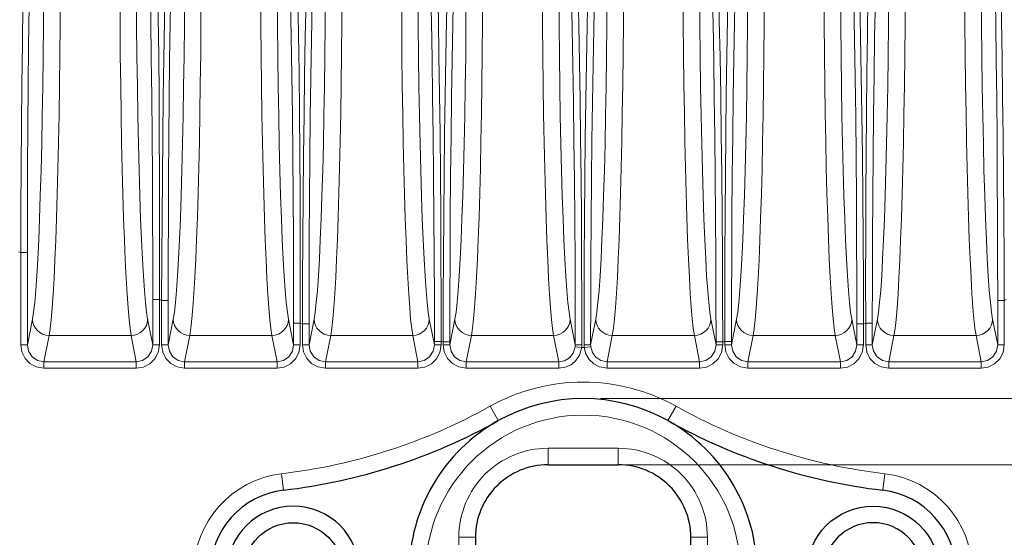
# Model space of a CAD drawing. Header units: millimetres. Extents: x 0 to 594, y 0 to 840.
# Tile 14 of 33: x 213 to 272, y 376 to 408. Entities that reach past the tile are written whole.
import ezdxf

# ---------------------------------------------------------------- set-up
doc = ezdxf.new("R2010")
doc.units = ezdxf.units.MM
doc.styles.add('Default', font='txt')
doc.dimstyles.new('ISO', dxfattribs={"dimtxt": 3.5, "dimasz": 4.375, "dimexe": 2.1, "dimexo": 1.05, "dimgap": 1.75, "dimtad": 1, "dimdsep": 46, "dimtxsty": 'Default', "dimblk": 'CLOSED', "dimcen": 0.09, "dimclrt": 13, "dimadec": 0, "dimazin": 0, "dimtfac": 0.4, "dimtdec": 3, "dimtofl": 0, "dimtmove": 0, "dimatfit": 3, "dimldrblk": 'CLOSED', "dimfxl": 0, "dimtolj": 1, "dimarcsym": 0})

# ---------------------------------------------------------------- blocks, each defined once
blk = doc.blocks.new('_CLOSED')
at = {"color": 0, "linetype": 'ByBlock', "lineweight": -2}
for p, q in [((-1, 0.166667), (0, 0)), ((-1, 0.166667), (-1, -0.166667)), ((0, 0), (-1, -0.166667)), ((0, 0), (-1, 0))]:
    blk.add_line(p, q, dxfattribs=at)
blk = doc.blocks.new('*D11')
at = {"color": 0, "linetype": 'Continuous', "lineweight": -2}
for p, q in [((248.023, 380.614), (459.407, 380.614)), ((457.307, 376.239), (457.307, 371.989)), ((248.023, 367.614), (459.407, 367.614))]:
    blk.add_line(p, q, dxfattribs=at)
at = {"layer": 'Defpoints', "color": 0}
for p in [(246.973, 380.614), (246.973, 367.614), (457.307, 367.614)]:
    blk.add_point(p, dxfattribs=at)
at = {"color": 0, "lineweight": -2, "xscale": 4.375, "yscale": 4.375, "zscale": 4.375}
for p, rotation in [((457.307, 380.614), 90), ((457.307, 367.614), 270)]:
    blk.add_blockref('_CLOSED', p, dxfattribs=dict(at, rotation=rotation))
at = {"color": 0, "lineweight": 0, "insert": (453.807, 374.114), "char_height": 3.5, "attachment_point": 5, "rotation": 90, "style": 'Default'}
blk.add_mtext('\\A1;13', dxfattribs=at)
blk = doc.blocks.new('*D12')
at = {"color": 0, "linetype": 'Continuous', "lineweight": -2}
for p, q in [((248.023, 384.614), (477.145, 384.614)), ((475.045, 380.239), (475.045, 367.989)), ((248.023, 363.614), (477.145, 363.614))]:
    blk.add_line(p, q, dxfattribs=at)
at = {"layer": 'Defpoints', "color": 0}
for p in [(246.973, 384.614), (246.973, 363.614), (475.045, 363.614)]:
    blk.add_point(p, dxfattribs=at)
at = {"color": 0, "lineweight": -2, "xscale": 4.375, "yscale": 4.375, "zscale": 4.375}
for p, rotation in [((475.045, 384.614), 90), ((475.045, 363.614), 270)]:
    blk.add_blockref('_CLOSED', p, dxfattribs=dict(at, rotation=rotation))
at = {"color": 0, "lineweight": 0, "insert": (471.545, 374.114), "char_height": 3.5, "attachment_point": 5, "rotation": 90, "style": 'Default'}
blk.add_mtext('\\A1;21', dxfattribs=at)
blk = doc.blocks.new('b', base_point=(70.359, 265.815))
at = {"color": 0, "linetype": 'Continuous', "lineweight": 0}
for p, q in [((213.027, 393.451), (212.895, 393.484)), ((213.027, 393.451), (213.027, 387.863)), ((213.027, 393.451), (213.427, 393.451)), ((213.427, 393.451), (213.427, 387.863)), ((220.995, 387.863), (220.995, 390.6)), ((220.995, 390.6), (221.395, 390.6)), ((221.395, 387.863), (221.395, 390.6)), ((221.527, 390.541), (221.395, 390.6)), ((221.527, 390.541), (221.527, 387.863)), ((221.527, 390.541), (221.927, 390.541)), ((221.927, 390.541), (221.927, 387.863)), ((271.995, 390.541), (271.995, 387.863)), ((271.995, 390.541), (272.395, 390.541)), ((272.395, 390.541), (272.527, 390.6)), ((272.395, 390.541), (272.395, 387.863)), ((213.427, 387.863), (213.735, 389.417)), ((220.995, 387.863), (220.687, 389.417)), ((221.927, 387.863), (222.235, 389.417)), ((229.495, 387.863), (229.187, 389.417)), ((230.427, 387.863), (230.735, 389.417)), ((237.995, 387.863), (237.687, 389.417)), ((238.927, 387.863), (239.235, 389.417)), ((246.495, 387.863), (246.187, 389.417)), ((247.427, 387.863), (247.735, 389.417)), ((254.995, 387.863), (254.687, 389.417)), ((255.927, 387.863), (256.235, 389.417)), ((263.495, 387.863), (263.187, 389.417)), ((264.427, 387.863), (264.735, 389.417)), ((271.995, 387.863), (271.687, 389.417)), ((229.495, 387.863), (229.495, 389.163)), ((229.495, 389.163), (229.895, 389.163)), ((229.895, 387.863), (229.895, 389.163)), ((230.027, 389.141), (229.895, 389.163)), ((230.027, 389.141), (230.027, 387.863)), ((230.427, 389.141), (230.027, 389.141)), ((230.427, 389.141), (230.427, 387.863)), ((263.495, 389.141), (263.495, 387.863)), ((263.495, 389.141), (263.895, 389.141)), ((263.895, 389.141), (264.027, 389.163)), ((263.895, 389.141), (263.895, 387.863)), ((264.027, 387.863), (264.027, 389.163)), ((264.027, 389.163), (264.427, 389.163)), ((264.427, 387.863), (264.427, 389.163)), ((214.419, 386.843), (214.734, 388.432)), ((219.688, 388.432), (214.734, 388.432)), ((220.003, 386.843), (219.688, 388.432)), ((222.919, 386.843), (223.234, 388.432)), ((228.188, 388.432), (223.234, 388.432)), ((228.503, 386.843), (228.188, 388.432)), ((231.419, 386.843), (231.734, 388.432)), ((236.688, 388.432), (231.734, 388.432)), ((237.003, 386.843), (236.688, 388.432)), ((239.919, 386.843), (240.234, 388.432)), ((245.188, 388.432), (240.234, 388.432)), ((245.503, 386.843), (245.188, 388.432)), ((248.419, 386.843), (248.734, 388.432)), ((253.688, 388.432), (248.734, 388.432)), ((254.003, 386.843), (253.688, 388.432)), ((256.919, 386.843), (257.234, 388.432)), ((262.188, 388.432), (257.234, 388.432)), ((262.503, 386.843), (262.188, 388.432)), ((265.419, 386.843), (265.734, 388.432)), ((270.688, 388.432), (265.734, 388.432)), ((271.003, 386.843), (270.688, 388.432)), ((213.027, 387.863), (213.427, 387.863)), ((221.395, 387.863), (220.995, 387.863)), ((221.527, 387.863), (221.927, 387.863)), ((229.895, 387.863), (229.495, 387.863)), ((230.027, 387.863), (230.427, 387.863)), ((237.995, 387.863), (237.995, 388.062)), ((237.995, 388.062), (238.395, 388.062)), ((238.395, 387.863), (237.995, 387.863)), ((238.395, 387.863), (238.395, 388.062)), ((238.527, 388.05), (238.395, 388.062)), ((238.527, 388.05), (238.527, 387.863)), ((238.527, 388.05), (238.927, 388.05)), ((238.527, 387.863), (238.927, 387.863)), ((238.927, 388.05), (238.927, 387.863)), ((246.885, 387.693), (246.488, 387.74)), ((247.037, 387.693), (246.885, 387.693)), ((247.037, 387.693), (247.434, 387.74)), ((254.995, 388.05), (254.995, 387.863)), ((254.995, 388.05), (255.395, 388.05)), ((255.395, 387.863), (254.995, 387.863)), ((255.395, 388.05), (255.527, 388.062)), ((255.395, 388.05), (255.395, 387.863)), ((255.527, 387.863), (255.527, 388.062)), ((255.527, 388.062), (255.927, 388.062)), ((255.527, 387.863), (255.927, 387.863)), ((255.927, 387.863), (255.927, 388.062)), ((263.895, 387.863), (263.495, 387.863)), ((264.027, 387.863), (264.427, 387.863)), ((272.395, 387.863), (271.995, 387.863)), ((220.003, 386.843), (214.419, 386.843)), ((214.419, 386.45), (214.419, 386.843)), ((220.003, 386.45), (214.419, 386.45)), ((220.003, 386.45), (220.003, 386.843)), ((228.503, 386.843), (222.919, 386.843)), ((222.919, 386.45), (222.919, 386.843)), ((228.503, 386.45), (222.919, 386.45)), ((228.503, 386.45), (228.503, 386.843)), ((237.003, 386.843), (231.419, 386.843)), ((231.419, 386.45), (231.419, 386.843)), ((237.003, 386.45), (231.419, 386.45)), ((237.003, 386.45), (237.003, 386.843)), ((245.503, 386.843), (239.919, 386.843)), ((239.919, 386.45), (239.919, 386.843)), ((245.503, 386.45), (239.919, 386.45)), ((245.503, 386.45), (245.503, 386.843)), ((254.003, 386.843), (248.419, 386.843)), ((248.419, 386.45), (248.419, 386.843)), ((254.003, 386.45), (248.419, 386.45)), ((254.003, 386.45), (254.003, 386.843)), ((262.503, 386.843), (256.919, 386.843)), ((256.919, 386.45), (256.919, 386.843)), ((262.503, 386.45), (256.919, 386.45)), ((262.503, 386.45), (262.503, 386.843)), ((271.003, 386.843), (265.419, 386.843)), ((265.419, 386.45), (265.419, 386.843)), ((271.003, 386.45), (265.419, 386.45)), ((271.003, 386.45), (271.003, 386.843)), ((241.853, 383.282), (241.365, 384.155)), ((252.58, 384.155), (252.092, 383.282)), ((244.855, 381.614), (249.09, 381.614)), ((244.855, 381.614), (244.855, 380.614)), ((249.09, 381.614), (249.09, 380.614)), ((228.77, 380.073), (228.887, 379.08)), ((265.175, 380.073), (265.058, 379.08)), ((239.473, 376.232), (239.473, 371.997)), ((239.473, 376.232), (240.473, 376.232)), ((254.473, 376.232), (253.473, 376.232)), ((254.473, 371.997), (254.473, 376.232))]:
    blk.add_line(p, q, dxfattribs=at)
at = {"color": 0, "linetype": 'Continuous', "lineweight": 30}
for p, q in [((244.855, 380.614), (249.09, 380.614)), ((240.473, 376.232), (240.473, 371.997)), ((253.473, 371.997), (253.473, 376.232))]:
    blk.add_line(p, q, dxfattribs=at)
at = {"color": 0, "linetype": 'Continuous', "lineweight": 0}
for points in [[(213.843, 428.402), (213.762, 427.241), (213.685, 425.927), (213.61, 424.466), (213.539, 422.866), (213.472, 421.134), (213.408, 419.278), (213.349, 417.307), (213.294, 415.231), (213.244, 413.059), (213.199, 410.801), (213.159, 408.467), (213.124, 406.069), (213.094, 403.616), (213.07, 401.121), (213.05, 398.594), (213.036, 396.046), (213.027, 393.451)], [(214.185, 428.044), (214.106, 426.895), (214.03, 425.595), (213.958, 424.15), (213.889, 422.567), (213.823, 420.854), (213.762, 419.018), (213.706, 417.068), (213.654, 415.014), (213.607, 412.865), (213.566, 410.631), (213.529, 408.322), (213.498, 405.949), (213.473, 403.523), (213.453, 401.054), (213.438, 398.553), (213.43, 396.031), (213.427, 393.451)], [(220.722, 427.024), (220.796, 425.862), (220.868, 424.558), (220.935, 423.119), (221, 421.551), (221.06, 419.862), (221.116, 418.058), (221.168, 416.15), (221.215, 414.144), (221.257, 412.05), (221.294, 409.876), (221.325, 407.633), (221.352, 405.328), (221.373, 402.972), (221.389, 400.573), (221.399, 398.141), (221.403, 395.684), (221.402, 393.212), (221.395, 390.6)], [(220.237, 426.672), (220.313, 425.522), (220.386, 424.231), (220.456, 422.807), (220.522, 421.255), (220.585, 419.583), (220.644, 417.799), (220.699, 415.91), (220.75, 413.925), (220.796, 411.852), (220.838, 409.701), (220.874, 407.48), (220.906, 405.199), (220.933, 402.866), (220.956, 400.491), (220.973, 398.082), (220.985, 395.649), (220.993, 393.2), (220.995, 390.6)], [(222.377, 426.608), (222.299, 425.478), (222.223, 424.205), (222.151, 422.794), (222.081, 421.252), (222.015, 419.586), (221.952, 417.804), (221.893, 415.915), (221.838, 413.927), (221.788, 411.849), (221.741, 409.691), (221.699, 407.462), (221.662, 405.171), (221.628, 402.827), (221.6, 400.442), (221.575, 398.022), (221.555, 395.579), (221.539, 393.12), (221.527, 390.541)], [(222.685, 426.258), (222.609, 425.14), (222.536, 423.88), (222.466, 422.483), (222.399, 420.957), (222.336, 419.309), (222.277, 417.546), (222.222, 415.676), (222.171, 413.709), (222.125, 411.652), (222.084, 409.516), (222.047, 407.31), (222.015, 405.042), (221.988, 402.722), (221.966, 400.36), (221.949, 397.964), (221.937, 395.544), (221.929, 393.108), (221.927, 390.541)], [(271.237, 426.258), (271.313, 425.14), (271.386, 423.88), (271.456, 422.483), (271.523, 420.957), (271.586, 419.309), (271.645, 417.546), (271.7, 415.676), (271.751, 413.709), (271.797, 411.652), (271.838, 409.516), (271.875, 407.31), (271.907, 405.042), (271.934, 402.722), (271.956, 400.36), (271.973, 397.964), (271.985, 395.544), (271.993, 393.108), (271.995, 390.541)], [(271.545, 426.608), (271.623, 425.478), (271.699, 424.205), (271.771, 422.794), (271.841, 421.252), (271.908, 419.586), (271.97, 417.804), (272.029, 415.915), (272.084, 413.927), (272.134, 411.849), (272.181, 409.691), (272.223, 407.462), (272.26, 405.171), (272.294, 402.827), (272.322, 400.442), (272.347, 398.022), (272.367, 395.579), (272.383, 393.12), (272.395, 390.541)], [(229.236, 424.586), (229.309, 423.369), (229.378, 422.003), (229.444, 420.495), (229.507, 418.853), (229.565, 417.085), (229.619, 415.199), (229.669, 413.203), (229.715, 411.105), (229.755, 408.916), (229.791, 406.643), (229.822, 404.296), (229.848, 401.885), (229.868, 399.42), (229.883, 396.912), (229.893, 394.37), (229.897, 391.806), (229.895, 389.163)], [(264.687, 424.586), (264.613, 423.369), (264.544, 422.003), (264.478, 420.495), (264.415, 418.853), (264.357, 417.085), (264.303, 415.199), (264.253, 413.203), (264.207, 411.105), (264.167, 408.916), (264.131, 406.643), (264.1, 404.296), (264.074, 401.885), (264.054, 399.42), (264.039, 396.912), (264.029, 394.37), (264.025, 391.806), (264.027, 389.163)], [(228.737, 424.237), (228.815, 423.031), (228.891, 421.678), (228.963, 420.185), (229.032, 418.559), (229.096, 416.809), (229.157, 414.941), (229.213, 412.966), (229.265, 410.89), (229.312, 408.722), (229.354, 406.473), (229.391, 404.15), (229.422, 401.764), (229.448, 399.325), (229.468, 396.843), (229.483, 394.328), (229.492, 391.79), (229.495, 389.163)], [(230.875, 424.146), (230.792, 422.973), (230.712, 421.648), (230.634, 420.177), (230.56, 418.567), (230.49, 416.828), (230.423, 414.966), (230.361, 412.991), (230.304, 410.912), (230.251, 408.74), (230.204, 406.482), (230.161, 404.15), (230.124, 401.753), (230.093, 399.302), (230.068, 396.808), (230.048, 394.281), (230.035, 391.731), (230.027, 389.141)], [(231.185, 423.794), (231.106, 422.634), (231.031, 421.322), (230.958, 419.866), (230.889, 418.273), (230.824, 416.551), (230.764, 414.708), (230.707, 412.753), (230.656, 410.696), (230.609, 408.546), (230.567, 406.312), (230.53, 404.004), (230.499, 401.632), (230.473, 399.207), (230.453, 396.739), (230.439, 394.238), (230.43, 391.715), (230.427, 389.141)], [(262.737, 423.794), (262.816, 422.634), (262.891, 421.322), (262.964, 419.866), (263.033, 418.273), (263.098, 416.551), (263.158, 414.708), (263.215, 412.753), (263.266, 410.696), (263.313, 408.546), (263.355, 406.312), (263.392, 404.004), (263.423, 401.632), (263.449, 399.207), (263.469, 396.739), (263.483, 394.238), (263.492, 391.715), (263.495, 389.141)], [(263.047, 424.146), (263.13, 422.973), (263.21, 421.648), (263.288, 420.177), (263.362, 418.567), (263.432, 416.828), (263.499, 414.966), (263.561, 412.991), (263.618, 410.912), (263.671, 408.74), (263.719, 406.482), (263.761, 404.15), (263.798, 401.753), (263.829, 399.302), (263.854, 396.808), (263.874, 394.281), (263.887, 391.731), (263.895, 389.141)], [(265.185, 424.237), (265.107, 423.031), (265.031, 421.678), (264.959, 420.185), (264.89, 418.559), (264.826, 416.809), (264.765, 414.941), (264.709, 412.966), (264.657, 410.89), (264.61, 408.722), (264.568, 406.473), (264.531, 404.15), (264.5, 401.764), (264.474, 399.325), (264.454, 396.843), (264.439, 394.328), (264.43, 391.79), (264.427, 389.163)], [(237.688, 422.794), (237.763, 421.626), (237.835, 420.31), (237.904, 418.853), (237.969, 417.261), (238.031, 415.542), (238.088, 413.703), (238.141, 411.752), (238.19, 409.698), (238.233, 407.549), (238.272, 405.315), (238.306, 403.006), (238.335, 400.631), (238.358, 398.201), (238.376, 395.726), (238.388, 393.218), (238.394, 390.687), (238.395, 388.062)], [(239.328, 422.58), (239.248, 421.433), (239.17, 420.137), (239.096, 418.698), (239.025, 417.122), (238.958, 415.417), (238.894, 413.59), (238.835, 411.649), (238.781, 409.604), (238.731, 407.463), (238.686, 405.237), (238.647, 402.935), (238.612, 400.567), (238.584, 398.143), (238.561, 395.676), (238.544, 393.174), (238.533, 390.65), (238.527, 388.05)], [(254.594, 422.58), (254.674, 421.433), (254.752, 420.137), (254.826, 418.698), (254.897, 417.122), (254.964, 415.417), (255.028, 413.59), (255.087, 411.649), (255.141, 409.604), (255.191, 407.463), (255.236, 405.237), (255.275, 402.935), (255.31, 400.567), (255.338, 398.143), (255.361, 395.676), (255.378, 393.174), (255.39, 390.65), (255.395, 388.05)], [(256.234, 422.794), (256.159, 421.626), (256.087, 420.31), (256.018, 418.853), (255.953, 417.261), (255.891, 415.542), (255.834, 413.703), (255.781, 411.752), (255.732, 409.698), (255.689, 407.549), (255.65, 405.315), (255.616, 403.006), (255.587, 400.631), (255.564, 398.201), (255.546, 395.726), (255.534, 393.218), (255.528, 390.687), (255.527, 388.062)], [(237.237, 422.435), (237.315, 421.279), (237.39, 419.977), (237.462, 418.535), (237.531, 416.96), (237.596, 415.259), (237.656, 413.44), (237.713, 411.51), (237.764, 409.478), (237.811, 407.352), (237.853, 405.142), (237.89, 402.857), (237.922, 400.508), (237.948, 398.104), (237.968, 395.656), (237.983, 393.175), (237.992, 390.671), (237.995, 388.062)], [(239.685, 422.22), (239.607, 421.086), (239.532, 419.804), (239.459, 418.38), (239.391, 416.821), (239.326, 415.134), (239.265, 413.327), (239.209, 411.407), (239.157, 409.384), (239.11, 407.266), (239.068, 405.064), (239.031, 402.786), (239, 400.444), (238.974, 398.047), (238.953, 395.605), (238.939, 393.131), (238.93, 390.634), (238.927, 388.05)], [(246.141, 422.138), (246.218, 420.997), (246.293, 419.711), (246.364, 418.283), (246.432, 416.721), (246.496, 415.032), (246.556, 413.223), (246.612, 411.301), (246.663, 409.275), (246.71, 407.155), (246.752, 404.948), (246.789, 402.666), (246.821, 400.318), (246.847, 397.914), (246.867, 395.466), (246.882, 392.983), (246.891, 390.477), (246.895, 387.864)], [(247.781, 422.138), (247.704, 420.997), (247.629, 419.711), (247.558, 418.283), (247.49, 416.721), (247.426, 415.032), (247.366, 413.223), (247.31, 411.301), (247.259, 409.275), (247.212, 407.155), (247.17, 404.948), (247.133, 402.666), (247.102, 400.318), (247.075, 397.914), (247.055, 395.466), (247.04, 392.983), (247.031, 390.477), (247.027, 387.864)], [(254.237, 422.22), (254.315, 421.086), (254.39, 419.804), (254.463, 418.38), (254.531, 416.821), (254.596, 415.134), (254.657, 413.327), (254.713, 411.407), (254.765, 409.384), (254.812, 407.266), (254.854, 405.064), (254.891, 402.786), (254.922, 400.444), (254.948, 398.047), (254.969, 395.605), (254.983, 393.131), (254.992, 390.634), (254.995, 388.05)], [(256.685, 422.435), (256.607, 421.279), (256.532, 419.977), (256.46, 418.535), (256.391, 416.96), (256.327, 415.259), (256.266, 413.44), (256.209, 411.51), (256.158, 409.478), (256.111, 407.352), (256.069, 405.142), (256.032, 402.857), (256, 400.508), (255.974, 398.104), (255.954, 395.656), (255.939, 393.175), (255.93, 390.671), (255.927, 388.062)], [(245.737, 421.776), (245.815, 420.647), (245.889, 419.375), (245.961, 417.963), (246.029, 416.418), (246.094, 414.747), (246.155, 412.957), (246.211, 411.056), (246.263, 409.053), (246.31, 406.955), (246.352, 404.773), (246.389, 402.516), (246.42, 400.194), (246.447, 397.816), (246.467, 395.394), (246.482, 392.938), (246.492, 390.459), (246.495, 387.863)], [(248.185, 421.776), (248.107, 420.647), (248.033, 419.375), (247.961, 417.963), (247.893, 416.418), (247.828, 414.747), (247.767, 412.957), (247.711, 411.056), (247.659, 409.053), (247.612, 406.955), (247.57, 404.773), (247.533, 402.516), (247.502, 400.194), (247.475, 397.816), (247.455, 395.394), (247.44, 392.938), (247.43, 390.459), (247.427, 387.863)], [(213.735, 389.417), (213.802, 389.839), (213.868, 390.416), (213.932, 391.147), (213.993, 392.025), (214.052, 393.044), (214.108, 394.198), (214.16, 395.48), (214.208, 396.879), (214.253, 398.388), (214.292, 399.995), (214.327, 401.691), (214.358, 403.463), (214.382, 405.299), (214.402, 407.188), (214.416, 409.117), (214.424, 411.071), (214.427, 413.052)], [(214.734, 388.432), (214.798, 388.842), (214.86, 389.396), (214.92, 390.091), (214.979, 390.924), (215.035, 391.89), (215.088, 392.982), (215.139, 394.194), (215.186, 395.519), (215.23, 396.948), (215.269, 398.475), (215.305, 400.088), (215.337, 401.779), (215.364, 403.537), (215.386, 405.353), (215.404, 407.214), (215.416, 409.111), (215.424, 411.031), (215.427, 413.052)], [(219.688, 388.432), (219.625, 388.842), (219.562, 389.396), (219.502, 390.091), (219.443, 390.924), (219.387, 391.89), (219.334, 392.982), (219.283, 394.194), (219.236, 395.519), (219.192, 396.948), (219.153, 398.475), (219.117, 400.088), (219.085, 401.779), (219.058, 403.537), (219.036, 405.353), (219.019, 407.214), (219.006, 409.111), (218.998, 411.031), (218.995, 413.052)], [(220.687, 389.417), (220.62, 389.839), (220.554, 390.416), (220.49, 391.147), (220.429, 392.025), (220.37, 393.044), (220.314, 394.198), (220.262, 395.48), (220.214, 396.879), (220.169, 398.388), (220.13, 399.995), (220.095, 401.691), (220.065, 403.463), (220.04, 405.299), (220.02, 407.188), (220.006, 409.117), (219.998, 411.071), (219.995, 413.052)], [(222.927, 413.052), (222.924, 411.084), (222.916, 409.129), (222.902, 407.201), (222.883, 405.312), (222.858, 403.475), (222.828, 401.702), (222.793, 400.006), (222.753, 398.398), (222.709, 396.889), (222.66, 395.488), (222.608, 394.206), (222.552, 393.051), (222.494, 392.031), (222.432, 391.152), (222.368, 390.421), (222.302, 389.842), (222.235, 389.417)], [(223.927, 413.052), (223.924, 411.12), (223.917, 409.199), (223.904, 407.302), (223.887, 405.438), (223.865, 403.621), (223.838, 401.859), (223.807, 400.165), (223.771, 398.548), (223.732, 397.017), (223.688, 395.583), (223.641, 394.253), (223.591, 393.035), (223.537, 391.938), (223.481, 390.966), (223.423, 390.127), (223.362, 389.425), (223.3, 388.864), (223.234, 388.432)], [(228.188, 388.432), (228.125, 388.842), (228.062, 389.396), (228.002, 390.091), (227.943, 390.924), (227.887, 391.89), (227.834, 392.982), (227.783, 394.194), (227.736, 395.519), (227.692, 396.948), (227.653, 398.475), (227.617, 400.088), (227.585, 401.779), (227.558, 403.537), (227.536, 405.353), (227.519, 407.214), (227.506, 409.111), (227.498, 411.031), (227.495, 413.052)], [(229.187, 389.417), (229.12, 389.839), (229.054, 390.416), (228.99, 391.147), (228.929, 392.025), (228.87, 393.044), (228.814, 394.198), (228.762, 395.48), (228.714, 396.879), (228.669, 398.388), (228.63, 399.995), (228.595, 401.691), (228.565, 403.463), (228.54, 405.299), (228.52, 407.188), (228.506, 409.117), (228.498, 411.071), (228.495, 413.052)], [(231.427, 413.052), (231.424, 411.084), (231.416, 409.129), (231.402, 407.201), (231.383, 405.312), (231.358, 403.475), (231.328, 401.702), (231.293, 400.006), (231.253, 398.398), (231.209, 396.889), (231.16, 395.488), (231.108, 394.206), (231.052, 393.051), (230.994, 392.031), (230.932, 391.152), (230.868, 390.421), (230.802, 389.842), (230.735, 389.417)], [(232.427, 413.052), (232.424, 411.12), (232.417, 409.199), (232.404, 407.302), (232.387, 405.438), (232.365, 403.621), (232.338, 401.859), (232.307, 400.165), (232.271, 398.548), (232.232, 397.017), (232.188, 395.583), (232.141, 394.253), (232.091, 393.035), (232.037, 391.938), (231.981, 390.966), (231.923, 390.127), (231.862, 389.425), (231.8, 388.864), (231.734, 388.432)], [(236.688, 388.432), (236.625, 388.842), (236.562, 389.396), (236.502, 390.091), (236.443, 390.924), (236.387, 391.89), (236.334, 392.982), (236.283, 394.194), (236.236, 395.519), (236.192, 396.948), (236.153, 398.475), (236.117, 400.088), (236.085, 401.779), (236.058, 403.537), (236.036, 405.353), (236.019, 407.214), (236.006, 409.111), (235.998, 411.031), (235.995, 413.052)], [(237.687, 389.417), (237.62, 389.839), (237.554, 390.416), (237.49, 391.147), (237.429, 392.025), (237.37, 393.044), (237.314, 394.198), (237.262, 395.48), (237.214, 396.879), (237.169, 398.388), (237.13, 399.995), (237.095, 401.691), (237.065, 403.463), (237.04, 405.299), (237.02, 407.188), (237.006, 409.117), (236.998, 411.071), (236.995, 413.052)], [(239.927, 413.052), (239.924, 411.084), (239.916, 409.129), (239.902, 407.201), (239.883, 405.312), (239.858, 403.475), (239.828, 401.702), (239.793, 400.006), (239.753, 398.398), (239.709, 396.889), (239.66, 395.488), (239.608, 394.206), (239.552, 393.051), (239.494, 392.031), (239.432, 391.152), (239.368, 390.421), (239.302, 389.842), (239.235, 389.417)], [(240.927, 413.052), (240.924, 411.12), (240.917, 409.199), (240.904, 407.302), (240.887, 405.438), (240.865, 403.621), (240.838, 401.859), (240.807, 400.165), (240.771, 398.548), (240.732, 397.017), (240.688, 395.583), (240.641, 394.253), (240.591, 393.035), (240.537, 391.938), (240.481, 390.966), (240.423, 390.127), (240.362, 389.425), (240.3, 388.864), (240.234, 388.432)], [(245.188, 388.432), (245.125, 388.842), (245.062, 389.396), (245.002, 390.091), (244.943, 390.924), (244.887, 391.89), (244.834, 392.982), (244.783, 394.194), (244.736, 395.519), (244.692, 396.948), (244.653, 398.475), (244.617, 400.088), (244.585, 401.779), (244.558, 403.537), (244.536, 405.353), (244.519, 407.214), (244.506, 409.111), (244.498, 411.031), (244.495, 413.052)], [(246.187, 389.417), (246.12, 389.839), (246.054, 390.416), (245.99, 391.147), (245.929, 392.025), (245.87, 393.044), (245.814, 394.198), (245.762, 395.48), (245.714, 396.879), (245.669, 398.388), (245.63, 399.995), (245.595, 401.691), (245.565, 403.463), (245.54, 405.299), (245.52, 407.188), (245.506, 409.117), (245.498, 411.071), (245.495, 413.052)], [(248.427, 413.052), (248.424, 411.084), (248.416, 409.129), (248.402, 407.201), (248.383, 405.312), (248.358, 403.475), (248.328, 401.702), (248.293, 400.006), (248.253, 398.398), (248.209, 396.889), (248.16, 395.488), (248.108, 394.206), (248.052, 393.051), (247.994, 392.031), (247.932, 391.152), (247.868, 390.421), (247.802, 389.842), (247.735, 389.417)], [(249.427, 413.052), (249.424, 411.12), (249.417, 409.199), (249.404, 407.302), (249.387, 405.438), (249.365, 403.621), (249.338, 401.859), (249.307, 400.165), (249.271, 398.548), (249.232, 397.017), (249.188, 395.583), (249.141, 394.253), (249.091, 393.035), (249.037, 391.938), (248.981, 390.966), (248.923, 390.127), (248.862, 389.425), (248.8, 388.864), (248.734, 388.432)], [(252.995, 413.052), (252.998, 411.12), (253.005, 409.199), (253.018, 407.302), (253.035, 405.438), (253.057, 403.621), (253.084, 401.859), (253.115, 400.165), (253.151, 398.548), (253.19, 397.017), (253.234, 395.583), (253.281, 394.253), (253.331, 393.035), (253.385, 391.938), (253.441, 390.966), (253.499, 390.127), (253.56, 389.425), (253.622, 388.864), (253.688, 388.432)], [(253.995, 413.052), (253.998, 411.084), (254.006, 409.129), (254.02, 407.201), (254.04, 405.312), (254.064, 403.475), (254.094, 401.702), (254.129, 400.006), (254.169, 398.398), (254.213, 396.889), (254.262, 395.488), (254.314, 394.206), (254.37, 393.051), (254.428, 392.031), (254.49, 391.152), (254.554, 390.421), (254.62, 389.842), (254.687, 389.417)], [(256.235, 389.417), (256.302, 389.839), (256.368, 390.416), (256.432, 391.147), (256.493, 392.025), (256.552, 393.044), (256.608, 394.198), (256.66, 395.48), (256.708, 396.879), (256.753, 398.388), (256.792, 399.995), (256.827, 401.691), (256.858, 403.463), (256.882, 405.299), (256.902, 407.188), (256.916, 409.117), (256.924, 411.071), (256.927, 413.052)], [(257.234, 388.432), (257.298, 388.842), (257.36, 389.396), (257.42, 390.091), (257.479, 390.924), (257.535, 391.89), (257.588, 392.982), (257.639, 394.194), (257.686, 395.519), (257.73, 396.948), (257.77, 398.475), (257.805, 400.088), (257.837, 401.779), (257.864, 403.537), (257.886, 405.353), (257.904, 407.214), (257.916, 409.111), (257.924, 411.031), (257.927, 413.052)], [(261.495, 413.052), (261.498, 411.12), (261.505, 409.199), (261.518, 407.302), (261.535, 405.438), (261.557, 403.621), (261.584, 401.859), (261.615, 400.165), (261.651, 398.548), (261.69, 397.017), (261.734, 395.583), (261.781, 394.253), (261.831, 393.035), (261.885, 391.938), (261.941, 390.966), (261.999, 390.127), (262.06, 389.425), (262.122, 388.864), (262.188, 388.432)], [(262.495, 413.052), (262.498, 411.084), (262.506, 409.129), (262.52, 407.201), (262.54, 405.312), (262.564, 403.475), (262.594, 401.702), (262.629, 400.006), (262.669, 398.398), (262.713, 396.889), (262.762, 395.488), (262.814, 394.206), (262.87, 393.051), (262.928, 392.031), (262.99, 391.152), (263.054, 390.421), (263.12, 389.842), (263.187, 389.417)], [(264.735, 389.417), (264.802, 389.839), (264.868, 390.416), (264.932, 391.147), (264.993, 392.025), (265.052, 393.044), (265.108, 394.198), (265.16, 395.48), (265.208, 396.879), (265.253, 398.388), (265.292, 399.995), (265.327, 401.691), (265.358, 403.463), (265.382, 405.299), (265.402, 407.188), (265.416, 409.117), (265.424, 411.071), (265.427, 413.052)], [(265.734, 388.432), (265.798, 388.842), (265.86, 389.396), (265.92, 390.091), (265.979, 390.924), (266.035, 391.89), (266.088, 392.982), (266.139, 394.194), (266.186, 395.519), (266.23, 396.948), (266.27, 398.475), (266.305, 400.088), (266.337, 401.779), (266.364, 403.537), (266.386, 405.353), (266.404, 407.214), (266.416, 409.111), (266.424, 411.031), (266.427, 413.052)], [(269.995, 413.052), (269.998, 411.12), (270.005, 409.199), (270.018, 407.302), (270.035, 405.438), (270.057, 403.621), (270.084, 401.859), (270.115, 400.165), (270.151, 398.548), (270.19, 397.017), (270.234, 395.583), (270.281, 394.253), (270.331, 393.035), (270.385, 391.938), (270.441, 390.966), (270.499, 390.127), (270.56, 389.425), (270.622, 388.864), (270.688, 388.432)], [(270.995, 413.052), (270.998, 411.084), (271.006, 409.129), (271.02, 407.201), (271.04, 405.312), (271.064, 403.475), (271.094, 401.702), (271.129, 400.006), (271.169, 398.398), (271.213, 396.889), (271.262, 395.488), (271.314, 394.206), (271.37, 393.051), (271.428, 392.031), (271.49, 391.152), (271.554, 390.421), (271.62, 389.842), (271.687, 389.417)], [(213.027, 387.863), (213.093, 387.432), (213.285, 387.043), (213.584, 386.732), (213.963, 386.528), (214.419, 386.45)], [(213.427, 387.863), (213.502, 387.471), (213.716, 387.141), (214.038, 386.92), (214.419, 386.843)], [(220.003, 386.843), (220.384, 386.92), (220.706, 387.141), (220.92, 387.471), (220.995, 387.863)], [(220.003, 386.45), (220.427, 386.517), (220.81, 386.711), (221.117, 387.015), (221.318, 387.399), (221.395, 387.863)], [(221.527, 387.863), (221.593, 387.432), (221.785, 387.043), (222.084, 386.732), (222.463, 386.528), (222.919, 386.45)], [(221.927, 387.863), (222.002, 387.471), (222.216, 387.141), (222.538, 386.92), (222.919, 386.843)], [(228.503, 386.843), (228.884, 386.92), (229.206, 387.141), (229.42, 387.471), (229.495, 387.863)], [(228.503, 386.45), (228.927, 386.517), (229.31, 386.711), (229.617, 387.015), (229.818, 387.399), (229.895, 387.863)], [(230.027, 387.863), (230.093, 387.432), (230.285, 387.043), (230.584, 386.732), (230.963, 386.528), (231.419, 386.45)], [(230.427, 387.863), (230.502, 387.471), (230.716, 387.141), (231.038, 386.92), (231.419, 386.843)], [(237.003, 386.843), (237.384, 386.92), (237.706, 387.141), (237.92, 387.471), (237.995, 387.863)], [(237.003, 386.45), (237.427, 386.517), (237.81, 386.711), (238.117, 387.015), (238.318, 387.399), (238.395, 387.863)], [(238.527, 387.863), (238.593, 387.432), (238.785, 387.043), (239.084, 386.732), (239.463, 386.528), (239.919, 386.45)], [(238.927, 387.863), (239.002, 387.471), (239.216, 387.141), (239.538, 386.92), (239.919, 386.843)], [(245.503, 386.843), (245.846, 386.905), (246.147, 387.085), (246.368, 387.361), (246.488, 387.74)], [(245.503, 386.45), (245.887, 386.504), (246.241, 386.664), (246.537, 386.916), (246.754, 387.242), (246.885, 387.693)], [(247.037, 387.693), (247.137, 387.313), (247.335, 386.976), (247.617, 386.707), (247.962, 386.528), (248.419, 386.45)], [(247.434, 387.74), (247.535, 387.398), (247.745, 387.113), (248.038, 386.92), (248.419, 386.843)], [(254.003, 386.843), (254.384, 386.92), (254.706, 387.141), (254.92, 387.471), (254.995, 387.863)], [(254.003, 386.45), (254.427, 386.517), (254.81, 386.711), (255.117, 387.015), (255.318, 387.399), (255.395, 387.863)], [(255.527, 387.863), (255.593, 387.432), (255.785, 387.043), (256.084, 386.732), (256.463, 386.528), (256.919, 386.45)], [(255.927, 387.863), (256.002, 387.471), (256.216, 387.141), (256.538, 386.92), (256.919, 386.843)], [(262.503, 386.843), (262.884, 386.92), (263.206, 387.141), (263.42, 387.471), (263.495, 387.863)], [(262.503, 386.45), (262.927, 386.517), (263.31, 386.711), (263.617, 387.015), (263.818, 387.399), (263.895, 387.863)], [(264.027, 387.863), (264.093, 387.432), (264.285, 387.043), (264.584, 386.732), (264.963, 386.528), (265.419, 386.45)], [(264.427, 387.863), (264.502, 387.471), (264.716, 387.141), (265.038, 386.92), (265.419, 386.843)], [(271.003, 386.843), (271.384, 386.92), (271.706, 387.141), (271.92, 387.471), (271.995, 387.863)], [(271.003, 386.45), (271.427, 386.517), (271.81, 386.711), (272.117, 387.015), (272.318, 387.399), (272.395, 387.863)]]:
    blk.add_lwpolyline(points, dxfattribs=at)
blk.add_circle((246.973, 374.114), 9.5, dxfattribs=at)
at = {"color": 0, "linetype": 'Continuous', "lineweight": 30, "extrusion": (0, 0, -1)}
for centre, radius in [((-229.473, 374.114), 4), ((-264.473, 374.114), 3)]:
    blk.add_circle(centre, radius, dxfattribs=at)
at = {"color": 0, "linetype": 'Continuous', "lineweight": 30}
for centre, radius in [((264.473, 374.114), 4), ((229.473, 374.114), 3)]:
    blk.add_circle(centre, radius, dxfattribs=at)
at = {"color": 0, "linetype": 'Continuous', "lineweight": 0}
for centre, radius, start, end in [((245.444, 387.86), 1.051, 353.46657, 0.15112), ((245.425, 387.864), 1.47, 353.32714, 0.01084), ((248.497, 387.864), 1.47, 179.98915, 186.67288), ((248.478, 387.86), 1.051, 179.84886, 186.53345), ((246.973, 374.114), 11.5, 60.81716, 119.18284), ((224.787, 413.839), 34, 276.72724, 299.18284), ((269.158, 413.839), 34, 240.81716, 263.27276), ((244.851, 376.235), 5.379, 89.96224, 180.03776), ((249.094, 376.235), 5.379, 359.96224, 90.03776), ((244.848, 376.239), 4.375, 89.90561, 180.09439), ((249.097, 376.239), 4.375, 359.90561, 90.09439), ((229.473, 374.114), 6, 96.72724, 263.27276), ((264.473, 374.114), 6, 276.72724, 83.27276)]:
    blk.add_arc(centre, radius, start, end, dxfattribs=at)
at = {"color": 0, "linetype": 'Continuous', "lineweight": 30}
for centre, radius, start, end in [((246.973, 374.114), 10.5, 60.81716, 119.18284), ((224.787, 413.839), 35, 276.72724, 299.18284), ((246.973, 374.114), 10.5, 119.18284, 240.81716), ((246.973, 374.114), 10.5, 360, 60.81716), ((269.158, 413.839), 35, 240.81716, 263.27276), ((244.851, 376.235), 4.379, 89.95378, 180.04622), ((249.094, 376.235), 4.379, 359.95378, 90.04622), ((229.473, 374.114), 5, 96.72724, 263.27276), ((264.473, 374.114), 5, 276.72724, 83.27276)]:
    blk.add_arc(centre, radius, start, end, dxfattribs=at)
at = {"color": 0, "linetype": 'Continuous', "lineweight": 0, "extrusion": (0, 0, -1)}
for centre, major_axis, ratio, start_param, end_param in [((214.734, 389.417), (-0.981, 0.194), 0.984226, 4.519881, 6.084617), ((219.688, 389.417), (-0.981, -0.194), 0.984226, 3.340161, 4.904897), ((223.234, 389.417), (-0.981, 0.194), 0.984226, 4.519881, 6.084617), ((228.188, 389.417), (-0.981, -0.194), 0.984226, 3.340161, 4.904897), ((231.734, 389.417), (-0.981, 0.194), 0.984226, 4.519881, 6.084617), ((236.688, 389.417), (-0.981, -0.194), 0.984226, 3.340161, 4.904897), ((240.234, 389.417), (-0.981, 0.194), 0.984226, 4.519881, 6.084617), ((245.188, 389.417), (-0.981, -0.194), 0.984226, 3.340161, 4.904897), ((248.734, 389.417), (-0.981, 0.194), 0.984226, 4.519881, 6.084617), ((253.688, 389.417), (-0.981, -0.194), 0.984226, 3.340161, 4.904897), ((257.234, 389.417), (-0.981, 0.194), 0.984226, 4.519881, 6.084617), ((262.188, 389.417), (-0.981, -0.194), 0.984226, 3.340161, 4.904897), ((265.734, 389.417), (-0.981, 0.194), 0.984226, 4.519881, 6.084617), ((270.688, 389.417), (-0.981, -0.194), 0.984226, 3.340161, 4.904897), ((246.895, 387.863), (-0.4, 0), 0.004503, 0.034907, 1.5708), ((247.027, 387.863), (-0.4, 0), 0.004503, 1.570793, 3.106686)]:
    blk.add_ellipse(centre, major_axis=major_axis, ratio=ratio, start_param=start_param, end_param=end_param, dxfattribs=at)
at = {"color": 0, "linetype": 'Continuous', "lineweight": 0}
for base, p1, p2, picture, middle in [((475.045, 363.614), (246.973, 384.614), (246.973, 363.614), '*D12', (475.045, 374.114)), ((457.307, 367.614), (246.973, 380.614), (246.973, 367.614), '*D11', (457.307, 374.114))]:
    dim = blk.add_linear_dim(base=base, p1=p1, p2=p2, angle=270, dimstyle='ISO', override={"dimjust": 0, "dimdec": 1, "dimpost": '<>', "dimse1": 0, "dimse2": 0, "dimclrt": 0, "dimtmove": 0}, dxfattribs=at)
    dim.commit()
    dim.dimension.update_dxf_attribs({"geometry": picture, "text_midpoint": middle, "dimtype": 161})

msp = doc.modelspace()

# ---------------------------------------------------------------- block references
at = {"color": 72, "linetype": 'Continuous', "lineweight": 0}
msp.add_blockref('b', (70.359, 265.815), dxfattribs=at)

doc.saveas('drawing.dxf')
